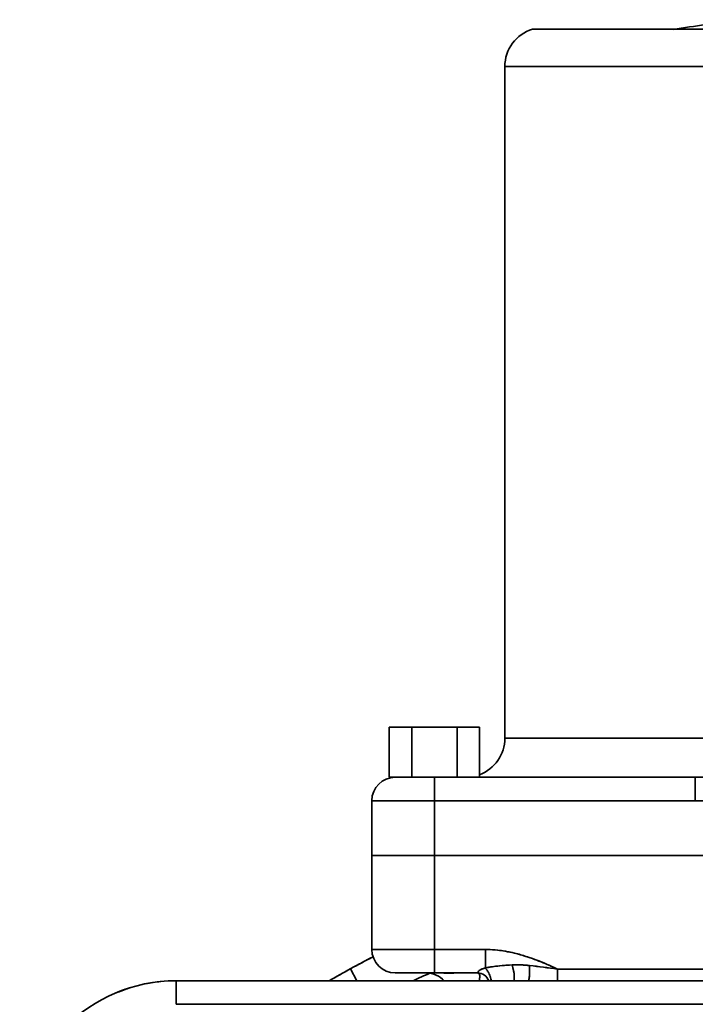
# Model space of a CAD drawing. Header units: inches. Extents: x 4039 to 5286, y 462 to 1855.
# Tile 9 of 26: x 4545 to 4631, y 1173 to 1298. Entities that reach past the tile are written whole.
import ezdxf

# ---------------------------------------------------------------- set-up
doc = ezdxf.new("R2010")
doc.units = ezdxf.units.IN
doc.header["$MEASUREMENT"] = 0

msp = doc.modelspace()

# ---------------------------------------------------------------- linework, layer by layer
at = {"color": 7, "lineweight": 35, "ltscale": 0.090202}
msp.add_line((4610.5, 1297.16), (4614.1, 1297.16), dxfattribs=at)
at = {"color": 7, "lineweight": 35}
for p, q in [((4614.1, 1297.16), (4654.1, 1297.16)), ((4639.97, 1292.39), (4606.97, 1292.39)), ((4606.97, 1206.61), (4606.97, 1292.39)), ((4639.97, 1292.39), (4611.01, 1292.39)), ((4606.97, 1206.61), (4639.97, 1206.61)), ((4639.97, 1206.61), (4611.01, 1206.61)), ((4597.97, 1201.61), (4631.31, 1201.61)), ((4631.31, 1201.61), (4597.97, 1201.61)), ((4631.31, 1198.61), (4597.97, 1198.61)), ((4631.31, 1198.61), (4597.97, 1198.61)), ((4597.97, 1191.61), (4681.97, 1191.61)), ((4681.97, 1191.61), (4597.97, 1191.61)), ((4597.97, 1191.61), (4681.97, 1191.61)), ((4597.97, 1191.61), (4681.97, 1191.61)), ((4613.68, 1177.11), (4666.26, 1177.11)), ((4613.68, 1177.11), (4666.26, 1177.11)), ((4714.97, 1175.61), (4564.97, 1175.61)), ((4564.97, 1175.61), (4714.97, 1175.61)), ((4714.97, 1172.61), (4564.97, 1172.61)), ((4714.97, 1172.61), (4564.97, 1172.61))]:
    msp.add_line(p, q, dxfattribs=at)
at = {"color": 7, "lineweight": 35, "ltscale": 0.100995}
for p, q in [((4611.01, 1292.39), (4606.97, 1292.39)), ((4611.01, 1206.61), (4606.97, 1206.61))]:
    msp.add_line(p, q, dxfattribs=at)
at = {"color": 7, "lineweight": 35, "ltscale": 0.159999}
for p, q in [((4592.2, 1201.61), (4592.2, 1208.01)), ((4592.2, 1208.01), (4592.2, 1201.61)), ((4592.2, 1201.61), (4592.2, 1208.01)), ((4592.2, 1208.01), (4592.2, 1201.61)), ((4595.08, 1201.61), (4595.08, 1208.01)), ((4595.08, 1208.01), (4595.08, 1201.61)), ((4600.86, 1201.61), (4600.86, 1208.01)), ((4600.86, 1208.01), (4600.86, 1201.61)), ((4603.74, 1208.01), (4603.74, 1201.61)), ((4603.74, 1201.61), (4603.74, 1208.01))]:
    msp.add_line(p, q, dxfattribs=at)
at = {"color": 7, "lineweight": 35, "ltscale": 0.072169}
for p, q in [((4592.2, 1208.01), (4595.08, 1208.01)), ((4595.08, 1208.01), (4592.2, 1208.01)), ((4592.2, 1201.61), (4595.08, 1201.61)), ((4592.2, 1201.61), (4595.08, 1201.61))]:
    msp.add_line(p, q, dxfattribs=at)
at = {"color": 7, "lineweight": 35, "ltscale": 0.144337}
for p, q in [((4595.08, 1208.01), (4600.86, 1208.01)), ((4600.86, 1208.01), (4595.08, 1208.01)), ((4595.08, 1201.61), (4600.86, 1201.61)), ((4595.08, 1201.61), (4600.86, 1201.61))]:
    msp.add_line(p, q, dxfattribs=at)
at = {"color": 7, "lineweight": 35, "ltscale": 0.072168}
for p, q in [((4600.86, 1208.01), (4603.74, 1208.01)), ((4603.74, 1208.01), (4600.86, 1208.01))]:
    msp.add_line(p, q, dxfattribs=at)
at = {"color": 7, "lineweight": 35, "ltscale": 0.018877}
msp.add_line((4592.95, 1201.61), (4592.2, 1201.61), dxfattribs=at)
at = {"color": 7, "lineweight": 35, "ltscale": 0.018884}
msp.add_line((4592.2, 1201.61), (4592.95, 1201.61), dxfattribs=at)
at = {"color": 7, "lineweight": 35, "ltscale": 0.019276}
msp.add_line((4592.97, 1201.61), (4592.2, 1201.61), dxfattribs=at)
at = {"color": 7, "lineweight": 35, "ltscale": 0.002399}
msp.add_line((4592.97, 1201.61), (4593.07, 1201.61), dxfattribs=at)
at = {"color": 7, "lineweight": 35, "ltscale": 0.125}
for p, q in [((4592.97, 1201.61), (4597.97, 1201.61)), ((4597.97, 1176.61), (4592.97, 1176.61))]:
    msp.add_line(p, q, dxfattribs=at)
at = {"color": 7, "lineweight": 35, "ltscale": 0.007108}
msp.add_line((4593.07, 1201.61), (4593.35, 1201.61), dxfattribs=at)
at = {"color": 7, "lineweight": 35, "ltscale": 0.011555}
msp.add_line((4593.35, 1201.61), (4593.81, 1201.61), dxfattribs=at)
at = {"color": 7, "lineweight": 35, "ltscale": 0.015558}
msp.add_line((4593.81, 1201.61), (4594.43, 1201.61), dxfattribs=at)
at = {"color": 7, "lineweight": 35, "ltscale": 0.018947}
msp.add_line((4594.43, 1201.61), (4595.19, 1201.61), dxfattribs=at)
at = {"color": 7, "lineweight": 35, "ltscale": 0.021609}
msp.add_line((4595.19, 1201.61), (4596.06, 1201.61), dxfattribs=at)
at = {"color": 7, "lineweight": 35, "ltscale": 0.023428}
msp.add_line((4596.06, 1201.61), (4596.99, 1201.61), dxfattribs=at)
at = {"color": 7, "lineweight": 35, "ltscale": 0.024396}
msp.add_line((4596.99, 1201.61), (4597.97, 1201.61), dxfattribs=at)
at = {"color": 7, "lineweight": 35, "ltscale": 0.075}
for p, q in [((4597.97, 1201.61), (4597.97, 1198.61)), ((4597.97, 1201.61), (4597.97, 1198.61)), ((4631.31, 1198.61), (4631.31, 1201.61)), ((4631.31, 1201.61), (4631.31, 1198.61)), ((4597.97, 1179.61), (4597.97, 1176.61)), ((4597.97, 1179.61), (4597.97, 1176.61)), ((4564.97, 1175.61), (4564.97, 1172.61)), ((4564.97, 1172.61), (4564.97, 1175.61))]:
    msp.add_line(p, q, dxfattribs=at)
at = {"color": 7, "lineweight": 35, "ltscale": 0.2}
for p, q in [((4597.97, 1198.61), (4589.97, 1198.61)), ((4597.97, 1198.61), (4589.97, 1198.61)), ((4597.97, 1191.61), (4589.97, 1191.61)), ((4589.97, 1191.61), (4597.97, 1191.61)), ((4589.97, 1179.61), (4597.97, 1179.61)), ((4589.97, 1179.61), (4597.97, 1179.61))]:
    msp.add_line(p, q, dxfattribs=at)
at = {"color": 7, "lineweight": 35, "ltscale": 0.175}
for p, q in [((4589.97, 1191.61), (4589.97, 1198.61)), ((4589.97, 1198.61), (4589.97, 1191.61)), ((4589.97, 1191.61), (4589.97, 1198.61)), ((4597.97, 1198.61), (4597.97, 1191.61)), ((4597.97, 1191.61), (4597.97, 1198.61))]:
    msp.add_line(p, q, dxfattribs=at)
at = {"color": 7, "lineweight": 35, "ltscale": 0.300001}
for p, q in [((4589.97, 1191.61), (4589.97, 1179.61)), ((4589.97, 1191.61), (4589.97, 1179.61)), ((4589.97, 1179.61), (4589.97, 1191.61)), ((4597.97, 1191.61), (4597.97, 1179.61)), ((4597.97, 1191.61), (4597.97, 1179.61))]:
    msp.add_line(p, q, dxfattribs=at)
at = {"color": 7, "lineweight": 35, "ltscale": 0.003844}
msp.add_line((4589.97, 1191.61), (4590.12, 1191.61), dxfattribs=at)
at = {"color": 7, "lineweight": 35, "ltscale": 0.003827}
msp.add_line((4589.97, 1191.61), (4590.12, 1191.61), dxfattribs=at)
at = {"color": 7, "lineweight": 35, "ltscale": 0.01138}
msp.add_line((4590.12, 1191.61), (4590.58, 1191.61), dxfattribs=at)
at = {"color": 7, "lineweight": 35, "ltscale": 0.011392}
msp.add_line((4590.12, 1191.61), (4590.58, 1191.61), dxfattribs=at)
at = {"color": 7, "lineweight": 35, "ltscale": 0.018483}
msp.add_line((4590.58, 1191.61), (4591.32, 1191.61), dxfattribs=at)
at = {"color": 7, "lineweight": 35, "ltscale": 0.018405}
msp.add_line((4590.58, 1191.61), (4591.31, 1191.61), dxfattribs=at)
at = {"color": 7, "lineweight": 35, "ltscale": 0.024908}
msp.add_line((4591.31, 1191.61), (4592.31, 1191.61), dxfattribs=at)
at = {"color": 7, "lineweight": 35, "ltscale": 0.024872}
msp.add_line((4591.32, 1191.61), (4592.31, 1191.61), dxfattribs=at)
at = {"color": 7, "lineweight": 35, "ltscale": 0.030307}
msp.add_line((4592.31, 1191.61), (4593.52, 1191.61), dxfattribs=at)
at = {"color": 7, "lineweight": 35, "ltscale": 0.030196}
msp.add_line((4592.31, 1191.61), (4593.52, 1191.61), dxfattribs=at)
at = {"color": 7, "lineweight": 35, "ltscale": 0.034578}
msp.add_line((4593.52, 1191.61), (4594.91, 1191.61), dxfattribs=at)
at = {"color": 7, "lineweight": 35, "ltscale": 0.03457}
msp.add_line((4593.52, 1191.61), (4594.9, 1191.61), dxfattribs=at)
at = {"color": 7, "lineweight": 35, "ltscale": 0.037515}
msp.add_line((4594.9, 1191.61), (4596.4, 1191.61), dxfattribs=at)
at = {"color": 7, "lineweight": 35, "ltscale": 0.037518}
msp.add_line((4594.91, 1191.61), (4596.41, 1191.61), dxfattribs=at)
at = {"color": 7, "lineweight": 35, "ltscale": 0.039186}
msp.add_line((4596.4, 1191.61), (4597.97, 1191.61), dxfattribs=at)
at = {"color": 7, "lineweight": 35, "ltscale": 0.039018}
msp.add_line((4596.41, 1191.61), (4597.97, 1191.61), dxfattribs=at)
at = {"color": 7, "lineweight": 35, "ltscale": 0.162701}
msp.add_line((4597.97, 1179.61), (4604.48, 1179.61), dxfattribs=at)
msp.add_line((4597.97, 1179.61), (4604.48, 1179.61), dxfattribs=at)
at = {"color": 7, "lineweight": 35, "ltscale": 0.059251}
for p, q in [((4604.48, 1179.61), (4604.48, 1177.24)), ((4604.48, 1177.24), (4604.48, 1179.61))]:
    msp.add_line(p, q, dxfattribs=at)
at = {"color": 7, "lineweight": 35, "ltscale": 0.043702}
for p, q in [((4587.23, 1177.14), (4588.07, 1175.61)), ((4588.07, 1175.61), (4587.23, 1177.14))]:
    msp.add_line(p, q, dxfattribs=at)
at = {"color": 7, "lineweight": 35, "ltscale": 0.099994}
msp.add_line((4592.97, 1176.61), (4596.97, 1176.61), dxfattribs=at)
at = {"color": 7, "lineweight": 35, "ltscale": 0.002087}
msp.add_line((4593.05, 1176.61), (4592.97, 1176.61), dxfattribs=at)
at = {"color": 7, "lineweight": 35, "ltscale": 0.006689}
msp.add_line((4593.32, 1176.61), (4593.05, 1176.61), dxfattribs=at)
at = {"color": 7, "lineweight": 35, "ltscale": 0.011598}
msp.add_line((4593.78, 1176.61), (4593.32, 1176.61), dxfattribs=at)
at = {"color": 7, "lineweight": 35, "ltscale": 0.016237}
msp.add_line((4594.43, 1176.61), (4593.78, 1176.61), dxfattribs=at)
at = {"color": 7, "lineweight": 35, "ltscale": 0.019987}
msp.add_line((4595.23, 1176.61), (4594.43, 1176.61), dxfattribs=at)
at = {"color": 7, "lineweight": 35, "ltscale": 0.022389}
msp.add_line((4596.13, 1176.61), (4595.23, 1176.61), dxfattribs=at)
at = {"color": 7, "lineweight": 35, "ltscale": 0.092349}
msp.add_line((4599.16, 1176.61), (4595.47, 1176.61), dxfattribs=at)
at = {"color": 7, "lineweight": 35, "ltscale": 0.037517}
for p, q in [((4596.97, 1176.61), (4595.47, 1176.61)), ((4595.47, 1176.61), (4596.97, 1176.61))]:
    msp.add_line(p, q, dxfattribs=at)
at = {"color": 7, "lineweight": 35, "ltscale": 0.124828}
msp.add_line((4595.47, 1176.61), (4600.46, 1176.61), dxfattribs=at)
at = {"color": 7, "lineweight": 35, "ltscale": 0.025017}
msp.add_line((4596.97, 1176.61), (4595.97, 1176.61), dxfattribs=at)
at = {"color": 7, "lineweight": 35, "ltscale": 0.000961}
for p, q in [((4596.01, 1176.61), (4595.97, 1176.61)), ((4599.97, 1176.61), (4599.93, 1176.61))]:
    msp.add_line(p, q, dxfattribs=at)
at = {"color": 7, "lineweight": 35, "ltscale": 0.049986}
for p in [(4595.97, 1176.61), (4599.97, 1176.61)]:
    msp.add_line(p, (4597.97, 1176.61), dxfattribs=at)
at = {"color": 7, "lineweight": 35, "ltscale": 0.002844}
for p, q in [((4596.12, 1176.61), (4596.01, 1176.61)), ((4599.93, 1176.61), (4599.82, 1176.61))]:
    msp.add_line(p, q, dxfattribs=at)
at = {"color": 7, "lineweight": 35, "ltscale": 0.00462}
for p, q in [((4596.31, 1176.61), (4596.12, 1176.61)), ((4599.82, 1176.61), (4599.63, 1176.61))]:
    msp.add_line(p, q, dxfattribs=at)
at = {"color": 7, "lineweight": 35, "ltscale": 0.023267}
msp.add_line((4597.06, 1176.61), (4596.13, 1176.61), dxfattribs=at)
at = {"color": 7, "lineweight": 35, "ltscale": 0.006218}
for p, q in [((4596.56, 1176.61), (4596.31, 1176.61)), ((4599.63, 1176.61), (4599.38, 1176.61))]:
    msp.add_line(p, q, dxfattribs=at)
at = {"color": 7, "lineweight": 35, "ltscale": 0.007578}
for p, q in [((4596.86, 1176.61), (4596.56, 1176.61)), ((4599.38, 1176.61), (4599.08, 1176.61))]:
    msp.add_line(p, q, dxfattribs=at)
at = {"color": 7, "lineweight": 35, "ltscale": 0.008644}
for p, q in [((4597.2, 1176.61), (4596.86, 1176.61)), ((4599.08, 1176.61), (4598.73, 1176.61))]:
    msp.add_line(p, q, dxfattribs=at)
at = {"color": 7, "lineweight": 35, "ltscale": 0.054851}
msp.add_line((4599.16, 1176.61), (4596.97, 1176.61), dxfattribs=at)
at = {"color": 7, "lineweight": 35, "ltscale": 0.022745}
msp.add_line((4597.97, 1176.61), (4597.06, 1176.61), dxfattribs=at)
at = {"color": 7, "lineweight": 35, "ltscale": 0.00938}
for p, q in [((4597.58, 1176.61), (4597.2, 1176.61)), ((4598.73, 1176.61), (4598.36, 1176.61))]:
    msp.add_line(p, q, dxfattribs=at)
at = {"color": 7, "lineweight": 35, "ltscale": 0.009755}
for p, q in [((4597.97, 1176.61), (4597.58, 1176.61)), ((4598.36, 1176.61), (4597.97, 1176.61))]:
    msp.add_line(p, q, dxfattribs=at)
at = {"color": 7, "lineweight": 35, "ltscale": 0.137982}
for p, q in [((4597.97, 1176.61), (4603.49, 1176.61)), ((4603.49, 1176.61), (4597.97, 1176.61))]:
    msp.add_line(p, q, dxfattribs=at)
at = {"color": 7, "lineweight": 35, "ltscale": 0.006416}
msp.add_line((4599.7, 1176.59), (4599.45, 1176.6), dxfattribs=at)
at = {"color": 7, "lineweight": 35, "ltscale": 0.005611}
msp.add_line((4599.93, 1176.58), (4599.7, 1176.59), dxfattribs=at)
at = {"color": 7, "lineweight": 35, "ltscale": 0.004769}
msp.add_line((4600.12, 1176.57), (4599.93, 1176.58), dxfattribs=at)
at = {"color": 7, "lineweight": 35, "ltscale": 0.003293}
msp.add_line((4600.25, 1176.57), (4600.12, 1176.57), dxfattribs=at)
at = {"color": 7, "lineweight": 35, "ltscale": 0.001694}
msp.add_line((4600.45, 1176.59), (4600.38, 1176.58), dxfattribs=at)
at = {"color": 7, "lineweight": 35, "ltscale": 0.000178}
msp.add_line((4600.46, 1176.61), (4600.47, 1176.6), dxfattribs=at)
msp.add_line((4600.46, 1176.61), (4600.47, 1176.6), dxfattribs=at)
at = {"color": 7, "lineweight": 35, "ltscale": 0.075653}
msp.add_line((4603.49, 1176.61), (4600.46, 1176.61), dxfattribs=at)
at = {"color": 7, "lineweight": 35, "ltscale": 3.5e-05}
msp.add_line((4603.49, 1176.61), (4603.49, 1176.61), dxfattribs=at)
msp.add_line((4603.49, 1176.61), (4603.49, 1176.61), dxfattribs=at)
at = {"color": 7, "lineweight": 35, "ltscale": 0.00116}
msp.add_line((4603.5, 1176.63), (4603.51, 1176.67), dxfattribs=at)
at = {"color": 7, "lineweight": 35, "ltscale": 0.0375}
msp.add_line((4613.68, 1175.61), (4613.68, 1177.11), dxfattribs=at)
msp.add_line((4613.68, 1175.61), (4613.68, 1177.11), dxfattribs=at)
at = {"color": 7, "lineweight": 35, "ltscale": 0.000266}
msp.add_line((4603.69, 1175.61), (4603.69, 1175.62), dxfattribs=at)
at = {"color": 7, "lineweight": 35}
for points in [[(4648.63, 1201.61), (4648.01, 1201.61), (4646.77, 1201.61), (4644.91, 1201.62), (4643.04, 1201.64), (4641.17, 1201.64), (4639.3, 1201.64), (4638.23, 1201.64), (4637.16, 1201.64), (4636.1, 1201.63), (4634.05, 1201.62), (4633.03, 1201.61), (4632.17, 1201.61), (4631.31, 1201.61)], [(4631.31, 1198.61), (4632.01, 1198.61), (4632.7, 1198.61), (4633.4, 1198.62), (4634.7, 1198.63), (4636.01, 1198.64), (4637.39, 1198.66), (4638.07, 1198.66), (4639.1, 1198.67), (4640.23, 1198.67), (4641.36, 1198.67), (4642.55, 1198.66), (4643.75, 1198.65), (4645.84, 1198.62), (4646.88, 1198.61), (4647.76, 1198.61), (4648.63, 1198.61)], [(4604.48, 1179.61), (4604.79, 1179.6), (4605.1, 1179.59), (4605.42, 1179.57), (4605.73, 1179.55), (4606.06, 1179.52), (4606.38, 1179.48), (4606.71, 1179.43), (4607.04, 1179.38), (4607.32, 1179.33), (4607.61, 1179.27), (4607.9, 1179.21), (4608.19, 1179.14), (4608.39, 1179.09), (4608.58, 1179.04), (4608.78, 1178.99), (4608.98, 1178.93), (4609.38, 1178.82)], [(4613.68, 1177.11), (4613.2, 1177.34), (4612.95, 1177.45), (4612.71, 1177.56), (4612.38, 1177.7), (4612.05, 1177.85), (4611.72, 1177.98), (4611.31, 1178.15), (4610.91, 1178.3), (4610.5, 1178.45), (4610.08, 1178.59), (4609.87, 1178.66), (4609.66, 1178.73), (4609.31, 1178.84), (4608.96, 1178.94), (4608.6, 1179.04), (4608.24, 1179.13), (4607.88, 1179.21), (4607.52, 1179.29), (4607.33, 1179.32), (4607.14, 1179.36), (4606.96, 1179.39), (4606.77, 1179.42), (4606.52, 1179.46), (4606.27, 1179.49), (4606.01, 1179.52), (4605.71, 1179.55), (4605.4, 1179.57), (4605.1, 1179.59), (4604.79, 1179.6), (4604.48, 1179.61)], [(4603.49, 1176.61), (4603.49, 1176.61), (4603.5, 1176.61), (4603.5, 1176.62), (4603.51, 1176.65), (4603.52, 1176.68), (4603.53, 1176.7), (4603.54, 1176.74), (4603.56, 1176.77), (4603.58, 1176.8), (4603.59, 1176.82), (4603.61, 1176.84), (4603.64, 1176.87), (4603.67, 1176.89), (4603.71, 1176.93), (4603.76, 1176.96), (4603.81, 1176.99), (4603.85, 1177.02), (4603.9, 1177.04), (4603.98, 1177.08), (4604.08, 1177.12), (4604.17, 1177.15), (4604.26, 1177.18), (4604.37, 1177.21), (4604.48, 1177.24)], [(4603.89, 1177.04), (4603.95, 1177.06), (4604.01, 1177.09), (4604.08, 1177.12), (4604.16, 1177.14), (4604.31, 1177.19), (4604.48, 1177.24)], [(4607.9, 1177.63), (4607.55, 1177.61), (4607.18, 1177.59), (4606.91, 1177.57), (4606.64, 1177.55), (4606.31, 1177.52), (4605.97, 1177.48), (4605.77, 1177.46), (4605.57, 1177.43), (4605.4, 1177.4), (4605.22, 1177.38), (4604.97, 1177.34), (4604.72, 1177.29), (4604.48, 1177.24)], [(4604.48, 1177.24), (4604.52, 1177.2), (4604.56, 1177.15), (4604.63, 1177.06), (4604.7, 1176.96), (4604.77, 1176.86), (4604.84, 1176.75), (4604.88, 1176.68), (4604.91, 1176.61), (4604.98, 1176.47), (4605.05, 1176.32), (4605.1, 1176.16), (4605.15, 1176.02), (4605.19, 1175.88), (4605.22, 1175.74), (4605.24, 1175.6)], [(4604.48, 1177.24), (4604.52, 1177.2), (4604.55, 1177.15), (4604.63, 1177.06), (4604.7, 1176.97), (4604.77, 1176.86), (4604.84, 1176.75), (4604.87, 1176.68), (4604.91, 1176.61), (4604.98, 1176.47), (4605.05, 1176.32), (4605.1, 1176.16), (4605.15, 1176.02), (4605.19, 1175.88), (4605.22, 1175.74), (4605.24, 1175.6)], [(4607.9, 1177.63), (4607.95, 1177.47), (4608, 1177.3), (4608.04, 1177.12), (4608.08, 1176.95), (4608.11, 1176.77), (4608.14, 1176.59), (4608.16, 1176.42), (4608.17, 1176.24), (4608.18, 1176.08), (4608.18, 1175.95), (4608.18, 1175.82), (4608.17, 1175.76), (4608.16, 1175.7), (4608.15, 1175.65), (4608.14, 1175.61)], [(4608.14, 1175.61), (4608.16, 1175.68), (4608.17, 1175.76), (4608.18, 1175.85), (4608.18, 1175.92), (4608.18, 1176), (4608.18, 1176.16), (4608.17, 1176.32), (4608.15, 1176.49), (4608.13, 1176.68), (4608.09, 1176.88), (4608.05, 1177.07), (4608.01, 1177.26), (4607.96, 1177.45), (4607.9, 1177.63)], [(4609.97, 1175.61), (4609.98, 1175.61), (4609.99, 1175.62), (4610, 1175.63), (4610.01, 1175.64), (4610.02, 1175.67), (4610.03, 1175.7), (4610.04, 1175.76), (4610.06, 1175.83), (4610.07, 1175.9), (4610.08, 1175.97), (4610.09, 1176.08), (4610.1, 1176.19), (4610.11, 1176.32), (4610.12, 1176.45), (4610.13, 1176.72), (4610.14, 1177), (4610.14, 1177.28), (4610.13, 1177.56)], [(4610.13, 1177.56), (4610.14, 1177.29), (4610.14, 1177.01), (4610.13, 1176.73), (4610.12, 1176.46), (4610.11, 1176.23), (4610.1, 1176.13), (4610.09, 1176.02), (4610.07, 1175.89), (4610.05, 1175.78), (4610.04, 1175.74), (4610.03, 1175.69), (4610.02, 1175.66), (4610.01, 1175.64), (4610, 1175.63), (4609.99, 1175.62), (4609.98, 1175.61), (4609.97, 1175.61)], [(4603.69, 1175.61), (4603.72, 1175.78), (4603.74, 1175.87), (4603.75, 1175.95), (4603.76, 1176.05), (4603.77, 1176.15), (4603.77, 1176.2), (4603.77, 1176.25), (4603.76, 1176.31), (4603.75, 1176.37), (4603.74, 1176.43), (4603.72, 1176.46), (4603.71, 1176.48), (4603.69, 1176.52), (4603.66, 1176.55), (4603.64, 1176.56), (4603.63, 1176.57), (4603.6, 1176.59), (4603.57, 1176.6), (4603.53, 1176.6), (4603.49, 1176.61)]]:
    msp.add_lwpolyline(points, dxfattribs=at)
for centre, radius, start, end in [((4790.01, 241.52), 1067.9, 98.25052, 98.6996), ((4611.97, 1292.39), 5, 107.1418, 180), ((4601.97, 1206.61), 5, 290.7761, 359.9996), ((4592.97, 1198.61), 3, 90, 180), ((4592.97, 1198.61), 3, 90, 180), ((4639.97, 1080.61), 110, 116.9467, 118.6479), ((4639.97, 1080.61), 110, 116.9469, 118.6479), ((4640.02, 1080.51), 110.11, 116.9478, 118.0288), ((4592.97, 1179.61), 3, 180, 270), ((4592.97, 1179.61), 3, 180, 270), ((4592.97, 1179.61), 3, 180, 270), ((4601.88, 1154.15), 25.78, 67.8566, 73.0827), ((4639.98, 1080.58), 110.03, 118.1242, 120.2714), ((4606.92, 1166.38), 11.13, 100.2786, 102.6714), ((4607.41, 1163.75), 13.81, 98.3875, 100.323), ((4608.2, 1158.24), 19.37, 95.6101, 98.3318), ((4609.4, 1145.3), 32.37, 92.6555, 95.4841), ((4608.59, 1163.98), 13.66, 83.5089, 92.8749), ((4608.58, 1163.97), 13.68, 83.5154, 92.8701), ((4594.16, 1038.72), 139.76, 81.9701, 83.4368), ((4594.2, 1039.15), 139.32, 81.9651, 83.4364), ((4598.56, 1145.97), 34.61, 64.1016, 67.8739), ((4639.97, 1080.61), 110, 118.6479, 120.2725), ((4639.97, 1080.61), 110, 118.6479, 120.2718), ((4639.97, 1080.61), 105, 113.9325, 115.2136), ((4639.96, 1080.62), 104.99, 113.9315, 115.2079), ((4596.97, 1173.61), 3, 41.7966, 90.0009), ((4596.97, 1173.61), 3, 41.8009, 90), ((4596.97, 1173.61), 3, 41.8107, 90), ((4599.15, 1168.23), 8.37, 87.9415, 89.8913), ((4599.1, 1165.75), 10.86, 86.8002, 89.6554), ((4600.35, 1187.82), 11.25, 266.695, 268.8123), ((4600.17, 1178.67), 2.1, 268.4947, 275.6144), ((4600.22, 1177.98), 1.4, 271.1726, 276.46), ((4600.38, 1176.83), 0.243, 271.2017, 292.8844), ((4600.44, 1176.64), 0.0435, 274.9667, 307.1449), ((4603.47, 1176.63), 0.0339, 312.4461, 350.4518), ((4603.49, 1175.11), 1.5, 19.463, 89.95), ((4603.49, 1175.11), 1.5, 19.475, 89.9963), ((4603.49, 1175.11), 1.5, 19.4714, 90), ((4603.49, 1175.11), 1.5, 19.463, 89.95), ((4603.5, 1176.37), 0.239, 38.3162, 93.5376), ((4603.49, 1175.11), 1.5, 19.4751, 89.9963), ((4603.97, 1176.52), 0.483, 141.1238, 162.0383), ((4604.08, 1176.42), 0.632, 126.5751, 140.1661), ((4603.32, 1176.27), 0.439, 2.3594, 33.2557), ((4600.01, 1176.46), 3.77, 347.0125, 352.7058), ((4604.36, 1176.03), 1.11, 115.2027, 126.3275), ((4602.29, 1176.18), 1.48, 352.2686, 4.1989), ((4564.97, 1155.61), 20, 90, 180), ((4564.97, 1155.61), 20, 90, 180), ((4564.97, 1155.62), 19.99, 106.9001, 112.5091), ((4564.97, 1155.62), 19.99, 95.631, 101.2591), ((4564.96, 1155.62), 19.98, 107.6923, 111.7637)]:
    msp.add_arc(centre, radius, start, end, dxfattribs=at)

doc.saveas('drawing.dxf')
